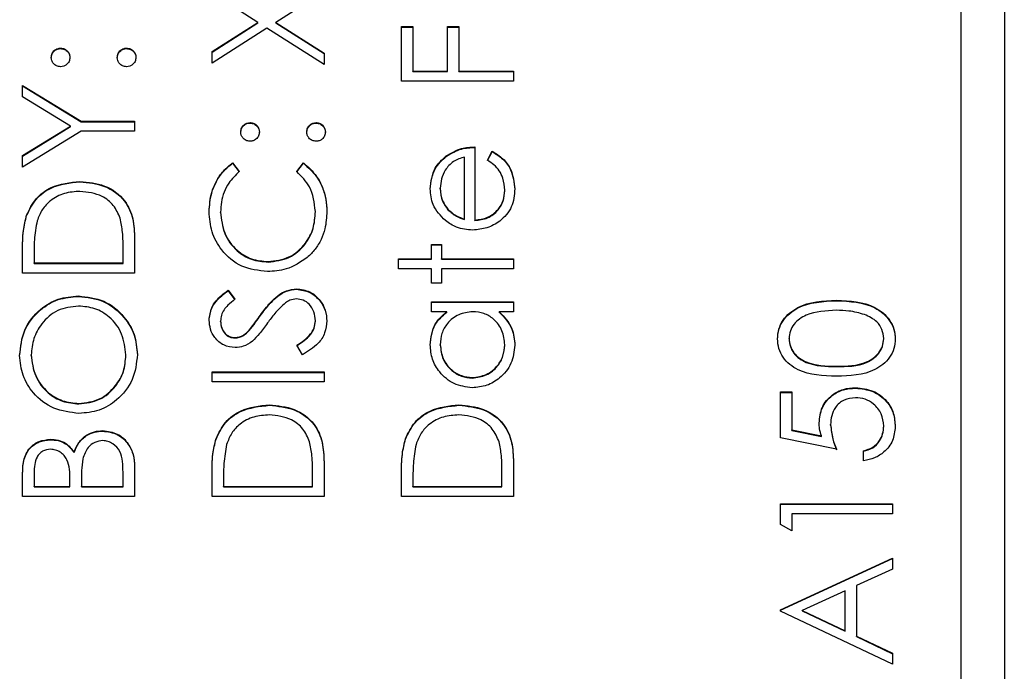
# Model space of a CAD drawing. Header units: millimetres. Extents: x 376 to 1489, y -51 to 902.
# Tile 23 of 30: x 1092 to 1104, y 433 to 441. Entities that reach past the tile are written whole.
import ezdxf

# ---------------------------------------------------------------- set-up
doc = ezdxf.new("R2010")
doc.units = ezdxf.units.MM

msp = doc.modelspace()

# ---------------------------------------------------------------- linework, layer by layer
at = {"color": 7, "linetype": 'Continuous', "lineweight": 25}
for p, q in [((1103.769, 454.527), (1103.769, 416.973)), ((1103.269, 416.162), (1103.269, 452.114)), ((1095.1, 440.813), (1094.569, 441.153)), ((1095.869, 441.169), (1095.311, 440.813)), ((1094.569, 440.473), (1095.1, 440.813)), ((1094.569, 440.468), (1095.1, 440.808)), ((1095.1, 440.808), (1095.1, 440.813)), ((1095.311, 440.813), (1095.869, 440.456)), ((1095.311, 440.808), (1095.311, 440.813)), ((1095.311, 440.808), (1095.869, 440.451)), ((1096.769, 440.763), (1096.902, 440.763)), ((1096.769, 440.13), (1096.769, 440.763)), ((1096.769, 440.758), (1096.902, 440.758)), ((1096.902, 440.763), (1096.902, 440.247)), ((1097.302, 440.763), (1097.435, 440.763)), ((1097.302, 440.247), (1097.302, 440.763)), ((1097.302, 440.758), (1097.435, 440.758)), ((1097.435, 440.763), (1097.435, 440.247)), ((1095.206, 440.746), (1094.569, 440.338)), ((1095.869, 440.322), (1095.206, 440.746)), ((1092.81, 440.508), (1092.81, 440.513)), ((1093.577, 440.508), (1093.577, 440.513)), ((1094.569, 440.338), (1094.569, 440.473)), ((1095.869, 440.456), (1095.869, 440.322)), ((1096.902, 440.247), (1097.302, 440.247)), ((1096.902, 440.242), (1096.902, 440.247)), ((1096.902, 440.242), (1097.302, 440.242)), ((1097.302, 440.242), (1097.302, 440.247)), ((1097.435, 440.247), (1098.069, 440.247)), ((1097.435, 440.242), (1097.435, 440.247)), ((1097.435, 440.242), (1098.069, 440.242)), ((1098.069, 440.247), (1098.069, 440.13)), ((1092.369, 440.08), (1093.051, 439.664)), ((1092.369, 439.947), (1092.369, 440.08)), ((1092.369, 440.075), (1093.051, 439.659)), ((1098.069, 440.13), (1096.769, 440.13)), ((1092.927, 439.606), (1092.369, 439.947)), ((1093.051, 439.664), (1093.669, 439.664)), ((1093.051, 439.659), (1093.051, 439.664)), ((1093.051, 439.659), (1093.669, 439.659)), ((1093.669, 439.664), (1093.669, 439.548)), ((1095.01, 439.643), (1095.01, 439.648)), ((1095.777, 439.643), (1095.777, 439.648)), ((1092.369, 439.265), (1092.927, 439.606)), ((1092.369, 439.26), (1092.927, 439.601)), ((1093.051, 439.548), (1092.369, 439.132)), ((1092.927, 439.601), (1092.927, 439.606)), ((1093.669, 439.548), (1093.051, 439.548)), ((1097.619, 439.365), (1097.619, 438.516)), ((1097.769, 439.211), (1097.823, 439.315)), ((1097.769, 439.206), (1097.823, 439.31)), ((1097.823, 439.31), (1097.823, 439.315)), ((1092.369, 439.132), (1092.369, 439.265)), ((1094.807, 439.182), (1094.885, 439.08)), ((1094.807, 439.176), (1094.807, 439.182)), ((1094.807, 439.176), (1094.885, 439.075)), ((1095.552, 439.08), (1095.629, 439.182)), ((1095.552, 439.075), (1095.629, 439.176)), ((1095.629, 439.176), (1095.629, 439.182)), ((1097.289, 439.256), (1097.289, 439.262)), ((1097.502, 438.528), (1097.502, 439.248)), ((1093.035, 438.96), (1093.035, 438.965)), ((1097.219, 438.88), (1097.219, 438.885)), ((1097.969, 438.857), (1097.969, 438.862)), ((1094.669, 438.603), (1094.669, 438.608)), ((1095.769, 438.611), (1095.769, 438.616)), ((1097.308, 438.636), (1097.308, 438.641)), ((1092.416, 438.569), (1092.416, 438.574)), ((1097.502, 438.523), (1097.502, 438.528)), ((1097.619, 438.511), (1097.619, 438.516)), ((1093.669, 438.302), (1093.669, 437.9)), ((1092.369, 437.9), (1092.369, 438.162)), ((1093.535, 438.017), (1093.535, 438.166)), ((1097.119, 438.233), (1097.235, 438.233)), ((1097.119, 438.066), (1097.119, 438.233)), ((1097.119, 438.228), (1097.235, 438.228)), ((1097.235, 438.233), (1097.235, 438.066)), ((1092.502, 438.108), (1092.502, 438.017)), ((1092.502, 438.011), (1092.502, 438.017)), ((1092.502, 438.017), (1093.535, 438.017)), ((1092.502, 438.011), (1093.535, 438.011)), ((1093.535, 438.011), (1093.535, 438.017)), ((1095.22, 438.028), (1095.22, 438.033)), ((1096.735, 438.066), (1097.119, 438.066)), ((1096.735, 437.95), (1096.735, 438.066)), ((1096.735, 438.061), (1097.119, 438.061)), ((1097.119, 438.061), (1097.119, 438.066)), ((1097.235, 438.066), (1098.069, 438.066)), ((1097.235, 438.061), (1097.235, 438.066)), ((1097.235, 438.061), (1098.069, 438.061)), ((1098.069, 438.066), (1098.069, 437.95)), ((1093.669, 437.9), (1092.369, 437.9)), ((1097.119, 437.95), (1096.735, 437.95)), ((1097.119, 437.784), (1097.119, 437.95)), ((1097.235, 437.95), (1097.235, 437.784)), ((1098.069, 437.95), (1097.235, 437.95)), ((1097.235, 437.784), (1097.119, 437.784)), ((1094.755, 437.7), (1094.835, 437.595)), ((1094.755, 437.695), (1094.755, 437.7)), ((1094.755, 437.695), (1094.835, 437.59)), ((1095.55, 437.712), (1095.55, 437.717)), ((1093.018, 437.629), (1093.018, 437.634)), ((1097.119, 437.567), (1098.069, 437.567)), ((1097.119, 437.451), (1097.119, 437.567)), ((1097.119, 437.562), (1098.069, 437.562)), ((1098.069, 437.567), (1098.069, 437.451)), ((1101.819, 437.579), (1101.819, 437.584)), ((1097.294, 437.451), (1097.119, 437.451)), ((1097.294, 437.445), (1097.294, 437.451)), ((1098.069, 437.451), (1097.904, 437.451)), ((1097.904, 437.445), (1097.904, 437.451)), ((1094.669, 437.336), (1094.669, 437.341)), ((1095.131, 437.406), (1095.131, 437.411)), ((1095.769, 437.341), (1095.769, 437.346)), ((1095.001, 437.231), (1095.001, 437.237)), ((1094.833, 437.146), (1094.833, 437.151)), ((1101.269, 437.134), (1101.269, 437.14)), ((1102.369, 437.134), (1102.369, 437.14)), ((1095.618, 436.951), (1095.552, 437.061)), ((1097.219, 437.063), (1097.219, 437.068)), ((1097.969, 437.062), (1097.969, 437.067)), ((1092.469, 436.944), (1092.469, 436.949)), ((1093.569, 436.944), (1093.569, 436.949)), ((1101.819, 436.813), (1101.819, 436.818)), ((1094.569, 436.752), (1095.869, 436.752)), ((1094.569, 436.635), (1094.569, 436.752)), ((1094.569, 436.746), (1095.869, 436.746)), ((1095.869, 436.752), (1095.869, 436.635)), ((1097.592, 436.68), (1097.592, 436.685)), ((1095.869, 436.635), (1094.569, 436.635)), ((1102.044, 436.563), (1102.044, 436.568)), ((1101.169, 436.519), (1101.302, 436.519)), ((1101.169, 435.986), (1101.169, 436.519)), ((1101.169, 436.513), (1101.302, 436.513)), ((1101.302, 436.519), (1101.302, 436.077)), ((1093.024, 436.38), (1093.024, 436.385)), ((1095.235, 436.364), (1095.235, 436.369)), ((1097.435, 436.364), (1097.435, 436.369)), ((1093.3, 436.064), (1093.3, 436.069)), ((1101.302, 436.077), (1101.644, 436.007)), ((1101.302, 436.072), (1101.302, 436.077)), ((1101.302, 436.072), (1101.644, 436.002)), ((1101.752, 436.134), (1101.752, 436.139)), ((1102.369, 436.117), (1102.369, 436.122)), ((1092.691, 435.964), (1092.691, 435.969)), ((1094.616, 435.972), (1094.616, 435.978)), ((1096.816, 435.972), (1096.816, 435.978)), ((1101.819, 435.853), (1101.169, 435.986)), ((1101.644, 436.002), (1101.644, 436.007)), ((1092.967, 435.814), (1092.967, 435.819)), ((1102.135, 435.72), (1102.135, 435.836)), ((1093.669, 435.655), (1093.669, 435.304)), ((1095.869, 435.706), (1095.869, 435.304)), ((1098.069, 435.706), (1098.069, 435.304)), ((1092.369, 435.304), (1092.369, 435.557)), ((1092.502, 435.578), (1092.502, 435.42)), ((1092.919, 435.42), (1092.919, 435.498)), ((1093.052, 435.497), (1093.052, 435.42)), ((1093.535, 435.42), (1093.535, 435.586)), ((1094.569, 435.304), (1094.569, 435.566)), ((1094.702, 435.511), (1094.702, 435.42)), ((1095.735, 435.42), (1095.735, 435.569)), ((1096.769, 435.304), (1096.769, 435.566)), ((1096.902, 435.511), (1096.902, 435.42)), ((1097.935, 435.42), (1097.935, 435.569)), ((1092.502, 435.415), (1092.502, 435.42)), ((1092.502, 435.42), (1092.919, 435.42)), ((1092.502, 435.415), (1092.919, 435.415)), ((1092.919, 435.415), (1092.919, 435.42)), ((1093.052, 435.42), (1093.535, 435.42)), ((1093.052, 435.415), (1093.052, 435.42)), ((1093.052, 435.415), (1093.535, 435.415)), ((1093.535, 435.415), (1093.535, 435.42)), ((1094.702, 435.42), (1095.735, 435.42)), ((1094.702, 435.415), (1094.702, 435.42)), ((1094.702, 435.415), (1095.735, 435.415)), ((1095.735, 435.415), (1095.735, 435.42)), ((1096.902, 435.415), (1096.902, 435.42)), ((1096.902, 435.42), (1097.935, 435.42)), ((1096.902, 435.415), (1097.935, 435.415)), ((1097.935, 435.415), (1097.935, 435.42)), ((1093.669, 435.304), (1092.369, 435.304)), ((1095.869, 435.304), (1094.569, 435.304)), ((1098.069, 435.304), (1096.769, 435.304)), ((1101.169, 435.22), (1102.469, 435.22)), ((1101.169, 434.98), (1101.169, 435.22)), ((1101.169, 435.215), (1102.469, 435.215)), ((1102.469, 435.22), (1102.469, 435.104)), ((1101.302, 435.104), (1101.302, 434.904)), ((1102.469, 435.104), (1101.302, 435.104)), ((1101.302, 434.904), (1101.169, 434.98)), ((1101.169, 433.989), (1102.469, 434.588)), ((1101.169, 433.983), (1102.469, 434.583)), ((1102.469, 434.588), (1102.469, 434.461)), ((1102.469, 434.461), (1102.052, 434.269)), ((1102.052, 434.269), (1102.052, 433.681)), ((1101.919, 434.208), (1101.422, 433.979)), ((1101.919, 433.744), (1101.919, 434.208)), ((1101.169, 433.972), (1101.169, 433.989)), ((1102.469, 433.356), (1101.169, 433.972)), ((1101.422, 433.979), (1101.919, 433.744)), ((1101.422, 433.974), (1101.422, 433.979)), ((1101.422, 433.974), (1101.919, 433.739)), ((1101.919, 433.739), (1101.919, 433.744)), ((1102.052, 433.681), (1102.469, 433.483)), ((1102.052, 433.676), (1102.052, 433.681)), ((1102.052, 433.676), (1102.469, 433.478)), ((1102.469, 433.483), (1102.469, 433.356))]:
    msp.add_line(p, q, dxfattribs=at)
for points, knots in [([(1092.702, 440.405), (1092.704, 440.421), (1092.707, 440.453), (1092.737, 440.488), (1092.773, 440.51), (1092.798, 440.512), (1092.81, 440.513)], [0, 0, 0, 0, 0.279602, 0.559212, 0.779475, 1, 1, 1, 1]), ([(1092.702, 440.4), (1092.704, 440.416), (1092.707, 440.448), (1092.737, 440.483), (1092.773, 440.505), (1092.798, 440.507), (1092.81, 440.508)], [0, 0, 0, 0, 0.279602, 0.559212, 0.779475, 1, 1, 1, 1]), ([(1092.81, 440.513), (1092.826, 440.511), (1092.858, 440.508), (1092.894, 440.478), (1092.915, 440.443), (1092.918, 440.418), (1092.919, 440.405)], [0, 0, 0, 0, 0.2795175, 0.5593264, 0.7795441, 1, 1, 1, 1]), ([(1092.81, 440.508), (1092.826, 440.506), (1092.858, 440.503), (1092.894, 440.473), (1092.915, 440.438), (1092.918, 440.412), (1092.919, 440.4)], [0, 0, 0, 0, 0.279517, 0.559326, 0.779544, 1, 1, 1, 1]), ([(1093.469, 440.405), (1093.47, 440.421), (1093.474, 440.453), (1093.504, 440.488), (1093.539, 440.51), (1093.564, 440.512), (1093.577, 440.513)], [0, 0, 0, 0, 0.2796016, 0.559212, 0.7794752, 1, 1, 1, 1]), ([(1093.469, 440.4), (1093.47, 440.416), (1093.474, 440.448), (1093.504, 440.483), (1093.539, 440.505), (1093.564, 440.507), (1093.577, 440.508)], [0, 0, 0, 0, 0.279602, 0.559212, 0.779475, 1, 1, 1, 1]), ([(1093.577, 440.513), (1093.593, 440.511), (1093.625, 440.508), (1093.66, 440.478), (1093.682, 440.443), (1093.684, 440.418), (1093.685, 440.405)], [0, 0, 0, 0, 0.2794691, 0.5593578, 0.7796739, 1, 1, 1, 1]), ([(1093.577, 440.508), (1093.593, 440.506), (1093.625, 440.502), (1093.66, 440.473), (1093.682, 440.437), (1093.684, 440.412), (1093.685, 440.4)], [0, 0, 0, 0, 0.279469, 0.559358, 0.779674, 1, 1, 1, 1]), ([(1092.81, 440.297), (1092.794, 440.299), (1092.762, 440.303), (1092.727, 440.332), (1092.705, 440.368), (1092.703, 440.393), (1092.702, 440.405)], [0, 0, 0, 0, 0.279585, 0.559454, 0.779697, 1, 1, 1, 1]), ([(1092.919, 440.405), (1092.917, 440.389), (1092.913, 440.357), (1092.883, 440.322), (1092.848, 440.3), (1092.823, 440.298), (1092.81, 440.297)], [0, 0, 0, 0, 0.279647, 0.559299, 0.779615, 1, 1, 1, 1]), ([(1093.577, 440.297), (1093.561, 440.299), (1093.529, 440.303), (1093.494, 440.332), (1093.472, 440.367), (1093.47, 440.392), (1093.469, 440.405)], [0, 0, 0, 0, 0.279576, 0.559284, 0.779552, 1, 1, 1, 1]), ([(1093.685, 440.405), (1093.683, 440.389), (1093.679, 440.357), (1093.65, 440.322), (1093.615, 440.3), (1093.59, 440.298), (1093.577, 440.297)], [0, 0, 0, 0, 0.279581, 0.559143, 0.779575, 1, 1, 1, 1]), ([(1094.902, 439.54), (1094.904, 439.556), (1094.907, 439.588), (1094.937, 439.623), (1094.973, 439.645), (1094.998, 439.647), (1095.01, 439.648)], [0, 0, 0, 0, 0.279602, 0.559212, 0.779475, 1, 1, 1, 1]), ([(1094.902, 439.534), (1094.904, 439.55), (1094.907, 439.582), (1094.937, 439.617), (1094.973, 439.64), (1094.998, 439.642), (1095.01, 439.643)], [0, 0, 0, 0, 0.279602, 0.559212, 0.779475, 1, 1, 1, 1]), ([(1095.01, 439.648), (1095.026, 439.646), (1095.058, 439.642), (1095.094, 439.613), (1095.115, 439.577), (1095.118, 439.552), (1095.119, 439.54)], [0, 0, 0, 0, 0.279517, 0.559326, 0.779544, 1, 1, 1, 1]), ([(1095.01, 439.643), (1095.026, 439.641), (1095.058, 439.637), (1095.094, 439.607), (1095.115, 439.572), (1095.118, 439.547), (1095.119, 439.534)], [0, 0, 0, 0, 0.279517, 0.559326, 0.779544, 1, 1, 1, 1]), ([(1095.669, 439.54), (1095.67, 439.556), (1095.674, 439.588), (1095.704, 439.623), (1095.739, 439.645), (1095.764, 439.647), (1095.777, 439.648)], [0, 0, 0, 0, 0.279602, 0.559212, 0.779475, 1, 1, 1, 1]), ([(1095.669, 439.534), (1095.67, 439.55), (1095.674, 439.582), (1095.704, 439.617), (1095.739, 439.64), (1095.764, 439.642), (1095.777, 439.643)], [0, 0, 0, 0, 0.279602, 0.559212, 0.779475, 1, 1, 1, 1]), ([(1095.777, 439.648), (1095.793, 439.646), (1095.825, 439.642), (1095.86, 439.612), (1095.882, 439.577), (1095.884, 439.552), (1095.885, 439.54)], [0, 0, 0, 0, 0.2794691, 0.5593578, 0.7796739, 1, 1, 1, 1]), ([(1095.777, 439.643), (1095.793, 439.641), (1095.825, 439.637), (1095.86, 439.607), (1095.882, 439.572), (1095.884, 439.547), (1095.885, 439.534)], [0, 0, 0, 0, 0.279469, 0.559358, 0.779674, 1, 1, 1, 1]), ([(1095.01, 439.431), (1094.994, 439.433), (1094.962, 439.437), (1094.927, 439.467), (1094.905, 439.502), (1094.903, 439.527), (1094.902, 439.54)], [0, 0, 0, 0, 0.279585, 0.559454, 0.779697, 1, 1, 1, 1]), ([(1095.119, 439.54), (1095.117, 439.524), (1095.113, 439.492), (1095.083, 439.456), (1095.048, 439.435), (1095.023, 439.432), (1095.01, 439.431)], [0, 0, 0, 0, 0.279647, 0.559299, 0.779615, 1, 1, 1, 1]), ([(1095.777, 439.431), (1095.761, 439.433), (1095.729, 439.437), (1095.694, 439.466), (1095.672, 439.502), (1095.67, 439.527), (1095.669, 439.54)], [0, 0, 0, 0, 0.279576, 0.559284, 0.779552, 1, 1, 1, 1]), ([(1095.885, 439.54), (1095.883, 439.524), (1095.879, 439.492), (1095.85, 439.457), (1095.815, 439.435), (1095.79, 439.432), (1095.777, 439.431)], [0, 0, 0, 0, 0.279581, 0.559143, 0.779575, 1, 1, 1, 1]), ([(1097.289, 439.262), (1097.346, 439.295), (1097.448, 439.356), (1097.567, 439.362), (1097.619, 439.365)], [0, 0, 0, 0, 0.558897, 1, 1, 1, 1]), ([(1097.289, 439.256), (1097.346, 439.29), (1097.448, 439.351), (1097.567, 439.357), (1097.619, 439.36)], [0, 0, 0, 0, 0.558897, 1, 1, 1, 1]), ([(1097.823, 439.315), (1097.866, 439.288), (1097.952, 439.235), (1098.062, 439.086), (1098.077, 438.956), (1098.085, 438.877)], [0, 0, 0, 0, 0.280919, 0.561407, 1, 1, 1, 1]), ([(1097.823, 439.31), (1097.866, 439.283), (1097.952, 439.23), (1098.062, 439.081), (1098.077, 438.951), (1098.085, 438.871)], [0, 0, 0, 0, 0.280919, 0.561407, 1, 1, 1, 1]), ([(1094.535, 438.615), (1094.54, 438.689), (1094.549, 438.812), (1094.616, 438.969), (1094.696, 439.09), (1094.77, 439.151), (1094.807, 439.182)], [0, 0, 0, 0, 0.33969, 0.55984, 0.77993, 1, 1, 1, 1]), ([(1094.535, 438.61), (1094.54, 438.684), (1094.549, 438.807), (1094.616, 438.964), (1094.696, 439.085), (1094.77, 439.146), (1094.807, 439.176)], [0, 0, 0, 0, 0.33969, 0.55984, 0.77993, 1, 1, 1, 1]), ([(1095.629, 439.182), (1095.685, 439.132), (1095.776, 439.051), (1095.854, 438.898), (1095.896, 438.76), (1095.9, 438.665), (1095.902, 438.617)], [0, 0, 0, 0, 0.3393414, 0.5595148, 0.7797196, 1, 1, 1, 1]), ([(1095.629, 439.176), (1095.685, 439.127), (1095.776, 439.045), (1095.854, 438.893), (1095.896, 438.755), (1095.9, 438.659), (1095.902, 438.612)], [0, 0, 0, 0, 0.339341, 0.559515, 0.77972, 1, 1, 1, 1]), ([(1097.102, 438.879), (1097.112, 438.964), (1097.129, 439.115), (1097.24, 439.217), (1097.289, 439.262)], [0, 0, 0, 0, 0.558919, 1, 1, 1, 1]), ([(1097.102, 438.874), (1097.112, 438.959), (1097.129, 439.109), (1097.24, 439.211), (1097.289, 439.256)], [0, 0, 0, 0, 0.558919, 1, 1, 1, 1]), ([(1097.502, 439.248), (1097.457, 439.234), (1097.367, 439.206), (1097.277, 439.106), (1097.227, 438.995), (1097.222, 438.922), (1097.219, 438.885)], [0, 0, 0, 0, 0.280138, 0.559194, 0.779598, 1, 1, 1, 1]), ([(1097.969, 438.862), (1097.964, 438.91), (1097.956, 438.989), (1097.908, 439.089), (1097.845, 439.159), (1097.794, 439.194), (1097.769, 439.211)], [0, 0, 0, 0, 0.339465, 0.559626, 0.779498, 1, 1, 1, 1]), ([(1094.885, 439.08), (1094.841, 439.037), (1094.768, 438.967), (1094.706, 438.841), (1094.674, 438.726), (1094.67, 438.647), (1094.669, 438.608)], [0, 0, 0, 0, 0.339327, 0.559466, 0.779727, 1, 1, 1, 1]), ([(1095.769, 438.616), (1095.756, 438.716), (1095.734, 438.896), (1095.608, 439.023), (1095.552, 439.08)], [0, 0, 0, 0, 0.558772, 1, 1, 1, 1]), ([(1092.416, 438.574), (1092.448, 438.64), (1092.512, 438.772), (1092.731, 438.933), (1092.92, 438.953), (1093.035, 438.965)], [0, 0, 0, 0, 0.280264, 0.560715, 1, 1, 1, 1]), ([(1092.416, 438.569), (1092.448, 438.635), (1092.512, 438.767), (1092.731, 438.928), (1092.92, 438.948), (1093.035, 438.96)], [0, 0, 0, 0, 0.280264, 0.560715, 1, 1, 1, 1]), ([(1093.035, 438.965), (1093.133, 438.956), (1093.328, 438.937), (1093.56, 438.769), (1093.662, 438.532), (1093.666, 438.379), (1093.669, 438.302)], [0, 0, 0, 0, 0.280124, 0.559248, 0.778837, 1, 1, 1, 1]), ([(1093.035, 438.96), (1093.133, 438.951), (1093.328, 438.932), (1093.56, 438.764), (1093.662, 438.527), (1093.666, 438.374), (1093.669, 438.297)], [0, 0, 0, 0, 0.280124, 0.559248, 0.778837, 1, 1, 1, 1]), ([(1093.035, 438.849), (1092.974, 438.845), (1092.852, 438.836), (1092.699, 438.756), (1092.59, 438.641), (1092.556, 438.552), (1092.538, 438.507)], [0, 0, 0, 0, 0.2801784, 0.5597646, 0.7797967, 1, 1, 1, 1]), ([(1093.502, 438.537), (1093.48, 438.589), (1093.434, 438.692), (1093.27, 438.823), (1093.124, 438.839), (1093.035, 438.849)], [0, 0, 0, 0, 0.280536, 0.561015, 1, 1, 1, 1]), ([(1097.279, 438.509), (1097.222, 438.567), (1097.119, 438.671), (1097.107, 438.816), (1097.102, 438.879)], [0, 0, 0, 0, 0.558577, 1, 1, 1, 1]), ([(1097.219, 438.885), (1097.223, 438.835), (1097.231, 438.745), (1097.284, 438.673), (1097.308, 438.641)], [0, 0, 0, 0, 0.559458, 1, 1, 1, 1]), ([(1097.219, 438.88), (1097.223, 438.83), (1097.231, 438.74), (1097.284, 438.668), (1097.308, 438.636)], [0, 0, 0, 0, 0.559458, 1, 1, 1, 1]), ([(1098.085, 438.877), (1098.079, 438.804), (1098.066, 438.66), (1097.927, 438.505), (1097.765, 438.415), (1097.652, 438.405), (1097.596, 438.399)], [0, 0, 0, 0, 0.279885, 0.558859, 0.779462, 1, 1, 1, 1]), ([(1097.619, 438.516), (1097.67, 438.522), (1097.773, 438.534), (1097.889, 438.626), (1097.959, 438.741), (1097.965, 438.822), (1097.969, 438.862)], [0, 0, 0, 0, 0.279963, 0.559359, 0.779526, 1, 1, 1, 1]), ([(1097.619, 438.511), (1097.67, 438.517), (1097.773, 438.529), (1097.889, 438.62), (1097.959, 438.736), (1097.965, 438.816), (1097.969, 438.857)], [0, 0, 0, 0, 0.279963, 0.559359, 0.779526, 1, 1, 1, 1]), ([(1095.211, 437.917), (1095.109, 437.929), (1094.905, 437.952), (1094.682, 438.144), (1094.553, 438.376), (1094.541, 438.535), (1094.535, 438.615)], [0, 0, 0, 0, 0.279512, 0.55908, 0.779374, 1, 1, 1, 1]), ([(1094.669, 438.608), (1094.678, 438.525), (1094.697, 438.359), (1094.838, 438.166), (1095.024, 438.051), (1095.155, 438.039), (1095.22, 438.033)], [0, 0, 0, 0, 0.279856, 0.559519, 0.779686, 1, 1, 1, 1]), ([(1094.669, 438.603), (1094.678, 438.52), (1094.697, 438.354), (1094.838, 438.161), (1095.024, 438.046), (1095.155, 438.034), (1095.22, 438.028)], [0, 0, 0, 0, 0.279856, 0.559519, 0.779686, 1, 1, 1, 1]), ([(1095.22, 438.033), (1095.304, 438.043), (1095.472, 438.063), (1095.653, 438.226), (1095.755, 438.418), (1095.764, 438.55), (1095.769, 438.616)], [0, 0, 0, 0, 0.279434, 0.558921, 0.779283, 1, 1, 1, 1]), ([(1095.22, 438.028), (1095.304, 438.038), (1095.472, 438.058), (1095.653, 438.22), (1095.755, 438.413), (1095.764, 438.545), (1095.769, 438.611)], [0, 0, 0, 0, 0.279434, 0.558921, 0.779283, 1, 1, 1, 1]), ([(1095.902, 438.617), (1095.898, 438.548), (1095.892, 438.436), (1095.838, 438.288), (1095.77, 438.173), (1095.707, 438.112), (1095.675, 438.081)], [0, 0, 0, 0, 0.339838, 0.559927, 0.779959, 1, 1, 1, 1]), ([(1097.308, 438.641), (1097.34, 438.613), (1097.397, 438.562), (1097.47, 438.538), (1097.502, 438.528)], [0, 0, 0, 0, 0.558795, 1, 1, 1, 1]), ([(1097.308, 438.636), (1097.34, 438.607), (1097.397, 438.557), (1097.47, 438.533), (1097.502, 438.523)], [0, 0, 0, 0, 0.558795, 1, 1, 1, 1]), ([(1092.369, 438.162), (1092.369, 438.24), (1092.369, 438.379), (1092.401, 438.515), (1092.416, 438.574)], [0, 0, 0, 0, 0.5604447, 1, 1, 1, 1]), ([(1092.369, 438.157), (1092.369, 438.235), (1092.369, 438.374), (1092.401, 438.51), (1092.416, 438.569)], [0, 0, 0, 0, 0.560445, 1, 1, 1, 1]), ([(1092.538, 438.507), (1092.525, 438.433), (1092.502, 438.301), (1092.502, 438.167), (1092.502, 438.108)], [0, 0, 0, 0, 0.559542, 1, 1, 1, 1]), ([(1093.535, 438.166), (1093.536, 438.236), (1093.536, 438.36), (1093.513, 438.483), (1093.502, 438.537)], [0, 0, 0, 0, 0.560426, 1, 1, 1, 1]), ([(1097.596, 438.399), (1097.532, 438.405), (1097.416, 438.415), (1097.321, 438.48), (1097.279, 438.509)], [0, 0, 0, 0, 0.559427, 1, 1, 1, 1]), ([(1095.675, 438.081), (1095.596, 438.028), (1095.455, 437.932), (1095.286, 437.921), (1095.211, 437.917)], [0, 0, 0, 0, 0.559029, 1, 1, 1, 1]), ([(1094.535, 437.354), (1094.541, 437.403), (1094.551, 437.483), (1094.613, 437.578), (1094.68, 437.644), (1094.73, 437.681), (1094.755, 437.7)], [0, 0, 0, 0, 0.338729, 0.558835, 0.779344, 1, 1, 1, 1]), ([(1094.535, 437.349), (1094.541, 437.398), (1094.551, 437.478), (1094.613, 437.572), (1094.68, 437.638), (1094.73, 437.676), (1094.755, 437.695)], [0, 0, 0, 0, 0.338729, 0.558835, 0.779344, 1, 1, 1, 1]), ([(1095.131, 437.411), (1095.167, 437.46), (1095.228, 437.541), (1095.328, 437.639), (1095.432, 437.702), (1095.511, 437.712), (1095.55, 437.717)], [0, 0, 0, 0, 0.340499, 0.5607042, 0.7805779, 1, 1, 1, 1]), ([(1095.131, 437.406), (1095.167, 437.455), (1095.228, 437.536), (1095.328, 437.634), (1095.432, 437.697), (1095.511, 437.707), (1095.55, 437.712)], [0, 0, 0, 0, 0.340499, 0.560704, 0.780578, 1, 1, 1, 1]), ([(1095.55, 437.717), (1095.603, 437.71), (1095.71, 437.695), (1095.823, 437.591), (1095.892, 437.471), (1095.899, 437.388), (1095.902, 437.346)], [0, 0, 0, 0, 0.279183, 0.559085, 0.779446, 1, 1, 1, 1]), ([(1095.55, 437.712), (1095.603, 437.705), (1095.71, 437.69), (1095.823, 437.586), (1095.892, 437.466), (1095.899, 437.383), (1095.902, 437.341)], [0, 0, 0, 0, 0.279183, 0.559085, 0.779446, 1, 1, 1, 1]), ([(1092.335, 436.943), (1092.346, 437.045), (1092.367, 437.248), (1092.552, 437.476), (1092.778, 437.614), (1092.938, 437.627), (1093.018, 437.634)], [0, 0, 0, 0, 0.279767, 0.559358, 0.779571, 1, 1, 1, 1]), ([(1092.335, 436.938), (1092.346, 437.04), (1092.367, 437.243), (1092.552, 437.47), (1092.778, 437.609), (1092.938, 437.622), (1093.018, 437.629)], [0, 0, 0, 0, 0.279767, 0.559358, 0.779571, 1, 1, 1, 1]), ([(1093.018, 437.634), (1093.119, 437.622), (1093.321, 437.599), (1093.544, 437.415), (1093.682, 437.191), (1093.695, 437.033), (1093.702, 436.953)], [0, 0, 0, 0, 0.27963, 0.559343, 0.779597, 1, 1, 1, 1]), ([(1093.018, 437.629), (1093.119, 437.617), (1093.321, 437.594), (1093.544, 437.409), (1093.682, 437.186), (1093.695, 437.027), (1093.702, 436.948)], [0, 0, 0, 0, 0.27963, 0.559343, 0.779597, 1, 1, 1, 1]), ([(1094.835, 437.595), (1094.807, 437.573), (1094.761, 437.536), (1094.706, 437.475), (1094.674, 437.411), (1094.67, 437.365), (1094.669, 437.341)], [0, 0, 0, 0, 0.340409, 0.560482, 0.78018, 1, 1, 1, 1]), ([(1095.421, 437.554), (1095.378, 437.514), (1095.301, 437.442), (1095.24, 437.357), (1095.213, 437.32)], [0, 0, 0, 0, 0.559496, 1, 1, 1, 1]), ([(1095.548, 437.6), (1095.522, 437.597), (1095.476, 437.592), (1095.438, 437.565), (1095.421, 437.554)], [0, 0, 0, 0, 0.55899, 1, 1, 1, 1]), ([(1095.769, 437.346), (1095.765, 437.381), (1095.758, 437.451), (1095.706, 437.536), (1095.631, 437.59), (1095.576, 437.597), (1095.548, 437.6)], [0, 0, 0, 0, 0.280276, 0.560148, 0.780153, 1, 1, 1, 1]), ([(1101.135, 437.136), (1101.138, 437.174), (1101.145, 437.25), (1101.212, 437.39), (1101.429, 437.565), (1101.663, 437.576), (1101.819, 437.584)], [0, 0, 0, 0, 0.1256, 0.251197, 0.500581, 1, 1, 1, 1]), ([(1101.135, 437.131), (1101.138, 437.169), (1101.145, 437.245), (1101.212, 437.384), (1101.429, 437.56), (1101.663, 437.571), (1101.819, 437.579)], [0, 0, 0, 0, 0.1256001, 0.2511969, 0.5005813, 1, 1, 1, 1]), ([(1101.819, 437.584), (1101.975, 437.577), (1102.209, 437.566), (1102.425, 437.389), (1102.493, 437.25), (1102.499, 437.174), (1102.502, 437.136)], [0, 0, 0, 0, 0.499407, 0.748743, 0.874372, 1, 1, 1, 1]), ([(1101.819, 437.579), (1101.975, 437.571), (1102.209, 437.561), (1102.425, 437.384), (1102.493, 437.245), (1102.499, 437.169), (1102.502, 437.131)], [0, 0, 0, 0, 0.499407, 0.748743, 0.874372, 1, 1, 1, 1]), ([(1093.018, 437.517), (1092.935, 437.507), (1092.77, 437.487), (1092.591, 437.329), (1092.488, 437.142), (1092.475, 437.013), (1092.469, 436.949)], [0, 0, 0, 0, 0.279468, 0.55887, 0.779516, 1, 1, 1, 1]), ([(1093.569, 436.949), (1093.559, 437.031), (1093.54, 437.196), (1093.398, 437.387), (1093.213, 437.499), (1093.083, 437.511), (1093.018, 437.517)], [0, 0, 0, 0, 0.27983, 0.559389, 0.779654, 1, 1, 1, 1]), ([(1097.102, 437.067), (1097.112, 437.152), (1097.129, 437.306), (1097.244, 437.406), (1097.294, 437.451)], [0, 0, 0, 0, 0.5590621, 1, 1, 1, 1]), ([(1097.102, 437.062), (1097.112, 437.147), (1097.129, 437.3), (1097.244, 437.401), (1097.294, 437.445)], [0, 0, 0, 0, 0.5590621, 1, 1, 1, 1]), ([(1097.596, 437.451), (1097.539, 437.444), (1097.427, 437.432), (1097.303, 437.327), (1097.229, 437.201), (1097.222, 437.112), (1097.219, 437.068)], [0, 0, 0, 0, 0.27966, 0.55921, 0.779487, 1, 1, 1, 1]), ([(1097.969, 437.067), (1097.962, 437.123), (1097.949, 437.234), (1097.853, 437.364), (1097.727, 437.439), (1097.64, 437.447), (1097.596, 437.451)], [0, 0, 0, 0, 0.279822, 0.559387, 0.779603, 1, 1, 1, 1]), ([(1097.904, 437.451), (1097.963, 437.389), (1098.067, 437.279), (1098.08, 437.129), (1098.085, 437.063)], [0, 0, 0, 0, 0.558763, 1, 1, 1, 1]), ([(1097.904, 437.445), (1097.963, 437.384), (1098.067, 437.274), (1098.08, 437.124), (1098.085, 437.058)], [0, 0, 0, 0, 0.558763, 1, 1, 1, 1]), ([(1101.819, 437.467), (1101.698, 437.462), (1101.517, 437.455), (1101.338, 437.334), (1101.278, 437.229), (1101.272, 437.169), (1101.269, 437.14)], [0, 0, 0, 0, 0.500072, 0.749021, 0.874598, 1, 1, 1, 1]), ([(1102.145, 437.418), (1102.086, 437.435), (1101.978, 437.464), (1101.868, 437.466), (1101.819, 437.467)], [0, 0, 0, 0, 0.5595988, 1, 1, 1, 1]), ([(1094.839, 437.035), (1094.793, 437.04), (1094.7, 437.051), (1094.6, 437.14), (1094.545, 437.246), (1094.538, 437.318), (1094.535, 437.354)], [0, 0, 0, 0, 0.279553, 0.558798, 0.779378, 1, 1, 1, 1]), ([(1094.669, 437.341), (1094.671, 437.315), (1094.675, 437.262), (1094.715, 437.199), (1094.771, 437.157), (1094.812, 437.153), (1094.833, 437.151)], [0, 0, 0, 0, 0.280274, 0.559931, 0.77992, 1, 1, 1, 1]), ([(1094.669, 437.336), (1094.671, 437.31), (1094.675, 437.257), (1094.715, 437.194), (1094.771, 437.152), (1094.812, 437.148), (1094.833, 437.146)], [0, 0, 0, 0, 0.280274, 0.559931, 0.77992, 1, 1, 1, 1]), ([(1095.001, 437.237), (1095.026, 437.269), (1095.071, 437.326), (1095.112, 437.385), (1095.131, 437.411)], [0, 0, 0, 0, 0.5599058, 1, 1, 1, 1]), ([(1095.001, 437.231), (1095.026, 437.263), (1095.071, 437.321), (1095.112, 437.38), (1095.131, 437.406)], [0, 0, 0, 0, 0.559906, 1, 1, 1, 1]), ([(1095.552, 437.061), (1095.611, 437.1), (1095.694, 437.153), (1095.76, 437.263), (1095.766, 437.319), (1095.769, 437.346)], [0, 0, 0, 0, 0.559321, 0.779782, 1, 1, 1, 1]), ([(1095.552, 437.056), (1095.611, 437.094), (1095.694, 437.148), (1095.76, 437.258), (1095.766, 437.313), (1095.769, 437.341)], [0, 0, 0, 0, 0.559321, 0.779782, 1, 1, 1, 1]), ([(1095.902, 437.346), (1095.897, 437.298), (1095.888, 437.202), (1095.79, 437.054), (1095.683, 436.99), (1095.618, 436.951)], [0, 0, 0, 0, 0.27988, 0.559666, 1, 1, 1, 1]), ([(1102.369, 437.14), (1102.364, 437.175), (1102.355, 437.246), (1102.281, 437.356), (1102.197, 437.394), (1102.145, 437.418)], [0, 0, 0, 0, 0.280257, 0.560781, 1, 1, 1, 1]), ([(1094.833, 437.151), (1094.851, 437.153), (1094.888, 437.156), (1094.947, 437.184), (1094.981, 437.217), (1095.001, 437.237)], [0, 0, 0, 0, 0.279946, 0.559774, 1, 1, 1, 1]), ([(1094.833, 437.146), (1094.851, 437.147), (1094.888, 437.15), (1094.947, 437.179), (1094.981, 437.211), (1095.001, 437.231)], [0, 0, 0, 0, 0.279946, 0.559774, 1, 1, 1, 1]), ([(1095.213, 437.32), (1095.183, 437.278), (1095.13, 437.202), (1095.065, 437.136), (1095.037, 437.107)], [0, 0, 0, 0, 0.560413, 1, 1, 1, 1]), ([(1095.037, 437.107), (1095.003, 437.084), (1094.943, 437.043), (1094.87, 437.037), (1094.839, 437.035)], [0, 0, 0, 0, 0.55984, 1, 1, 1, 1]), ([(1101.819, 436.702), (1101.664, 436.707), (1101.47, 436.713), (1101.274, 436.834), (1101.197, 436.918), (1101.145, 437.022), (1101.138, 437.098), (1101.135, 437.136)], [0, 0, 0, 0, 0.498702, 0.624177, 0.749467, 0.874745, 1, 1, 1, 1]), ([(1101.269, 437.14), (1101.272, 437.11), (1101.278, 437.05), (1101.323, 436.971), (1101.387, 436.908), (1101.546, 436.822), (1101.697, 436.82), (1101.819, 436.818)], [0, 0, 0, 0, 0.125139, 0.250418, 0.375519, 0.500847, 1, 1, 1, 1]), ([(1101.269, 437.134), (1101.272, 437.105), (1101.278, 437.045), (1101.323, 436.966), (1101.387, 436.903), (1101.546, 436.817), (1101.697, 436.815), (1101.819, 436.813)], [0, 0, 0, 0, 0.1251388, 0.2504182, 0.3755189, 0.5008471, 1, 1, 1, 1]), ([(1101.819, 436.818), (1101.94, 436.819), (1102.122, 436.821), (1102.3, 436.945), (1102.359, 437.051), (1102.365, 437.11), (1102.369, 437.14)], [0, 0, 0, 0, 0.500291, 0.749086, 0.874606, 1, 1, 1, 1]), ([(1102.502, 437.136), (1102.499, 437.098), (1102.493, 437.022), (1102.425, 436.884), (1102.206, 436.714), (1101.974, 436.706), (1101.819, 436.702)], [0, 0, 0, 0, 0.125551, 0.25109, 0.50025, 1, 1, 1, 1]), ([(1101.819, 436.813), (1101.94, 436.814), (1102.122, 436.815), (1102.3, 436.94), (1102.359, 437.045), (1102.365, 437.105), (1102.369, 437.134)], [0, 0, 0, 0, 0.5002912, 0.749086, 0.8746062, 1, 1, 1, 1]), ([(1097.591, 436.568), (1097.518, 436.578), (1097.373, 436.596), (1097.214, 436.733), (1097.117, 436.895), (1097.107, 437.01), (1097.102, 437.067)], [0, 0, 0, 0, 0.279413, 0.559191, 0.779548, 1, 1, 1, 1]), ([(1097.219, 437.068), (1097.225, 437.013), (1097.238, 436.902), (1097.337, 436.775), (1097.461, 436.699), (1097.549, 436.69), (1097.592, 436.685)], [0, 0, 0, 0, 0.279767, 0.559291, 0.779719, 1, 1, 1, 1]), ([(1097.219, 437.063), (1097.225, 437.008), (1097.238, 436.896), (1097.337, 436.77), (1097.461, 436.694), (1097.549, 436.685), (1097.592, 436.68)], [0, 0, 0, 0, 0.279767, 0.559291, 0.779719, 1, 1, 1, 1]), ([(1098.085, 437.063), (1098.077, 436.99), (1098.06, 436.844), (1097.925, 436.683), (1097.763, 436.583), (1097.648, 436.573), (1097.591, 436.568)], [0, 0, 0, 0, 0.2795734, 0.559333, 0.7795891, 1, 1, 1, 1]), ([(1097.592, 436.685), (1097.648, 436.693), (1097.759, 436.709), (1097.883, 436.811), (1097.956, 436.936), (1097.964, 437.024), (1097.969, 437.067)], [0, 0, 0, 0, 0.279429, 0.559146, 0.77957, 1, 1, 1, 1]), ([(1097.592, 436.68), (1097.648, 436.688), (1097.759, 436.703), (1097.883, 436.806), (1097.956, 436.931), (1097.964, 437.018), (1097.969, 437.062)], [0, 0, 0, 0, 0.279429, 0.559146, 0.77957, 1, 1, 1, 1]), ([(1093.024, 436.269), (1092.924, 436.281), (1092.724, 436.305), (1092.495, 436.483), (1092.359, 436.707), (1092.343, 436.864), (1092.335, 436.943)], [0, 0, 0, 0, 0.279731, 0.559327, 0.77968, 1, 1, 1, 1]), ([(1092.469, 436.949), (1092.479, 436.867), (1092.501, 436.703), (1092.645, 436.515), (1092.83, 436.403), (1092.959, 436.391), (1093.024, 436.385)], [0, 0, 0, 0, 0.279627, 0.55935, 0.77963, 1, 1, 1, 1]), ([(1092.469, 436.944), (1092.479, 436.862), (1092.501, 436.698), (1092.645, 436.51), (1092.83, 436.398), (1092.959, 436.386), (1093.024, 436.38)], [0, 0, 0, 0, 0.279627, 0.55935, 0.77963, 1, 1, 1, 1]), ([(1093.702, 436.953), (1093.691, 436.853), (1093.669, 436.652), (1093.485, 436.428), (1093.262, 436.29), (1093.103, 436.276), (1093.024, 436.269)], [0, 0, 0, 0, 0.279663, 0.559354, 0.779636, 1, 1, 1, 1]), ([(1093.024, 436.385), (1093.106, 436.395), (1093.27, 436.415), (1093.446, 436.572), (1093.553, 436.756), (1093.563, 436.884), (1093.569, 436.949)], [0, 0, 0, 0, 0.279416, 0.559077, 0.779478, 1, 1, 1, 1]), ([(1093.024, 436.38), (1093.106, 436.39), (1093.27, 436.41), (1093.446, 436.567), (1093.553, 436.751), (1093.563, 436.879), (1093.569, 436.944)], [0, 0, 0, 0, 0.279416, 0.559077, 0.779478, 1, 1, 1, 1]), ([(1101.619, 436.16), (1101.625, 436.222), (1101.638, 436.346), (1101.755, 436.483), (1101.898, 436.559), (1101.995, 436.565), (1102.044, 436.568)], [0, 0, 0, 0, 0.2796881, 0.5590255, 0.7792916, 1, 1, 1, 1]), ([(1101.619, 436.155), (1101.625, 436.217), (1101.638, 436.341), (1101.755, 436.477), (1101.898, 436.553), (1101.995, 436.56), (1102.044, 436.563)], [0, 0, 0, 0, 0.279688, 0.559025, 0.779292, 1, 1, 1, 1]), ([(1102.044, 436.568), (1102.111, 436.561), (1102.246, 436.546), (1102.403, 436.429), (1102.49, 436.275), (1102.498, 436.169), (1102.502, 436.116)], [0, 0, 0, 0, 0.279864, 0.559271, 0.779424, 1, 1, 1, 1]), ([(1102.044, 436.563), (1102.111, 436.556), (1102.246, 436.541), (1102.403, 436.424), (1102.49, 436.27), (1102.498, 436.164), (1102.502, 436.111)], [0, 0, 0, 0, 0.279864, 0.559271, 0.779424, 1, 1, 1, 1]), ([(1102.039, 436.452), (1101.994, 436.447), (1101.904, 436.438), (1101.806, 436.35), (1101.758, 436.244), (1101.754, 436.174), (1101.752, 436.139)], [0, 0, 0, 0, 0.279539, 0.558617, 0.779047, 1, 1, 1, 1]), ([(1102.369, 436.122), (1102.363, 436.171), (1102.352, 436.268), (1102.263, 436.377), (1102.154, 436.443), (1102.077, 436.449), (1102.039, 436.452)], [0, 0, 0, 0, 0.279617, 0.559357, 0.779559, 1, 1, 1, 1]), ([(1094.616, 435.978), (1094.648, 436.044), (1094.712, 436.176), (1094.931, 436.337), (1095.12, 436.357), (1095.235, 436.369)], [0, 0, 0, 0, 0.280264, 0.560715, 1, 1, 1, 1]), ([(1094.616, 435.972), (1094.648, 436.039), (1094.712, 436.171), (1094.931, 436.331), (1095.12, 436.351), (1095.235, 436.364)], [0, 0, 0, 0, 0.2802641, 0.5607148, 1, 1, 1, 1]), ([(1095.235, 436.369), (1095.333, 436.359), (1095.528, 436.34), (1095.76, 436.172), (1095.862, 435.936), (1095.866, 435.783), (1095.869, 435.706)], [0, 0, 0, 0, 0.280124, 0.5592478, 0.7788365, 1, 1, 1, 1]), ([(1095.235, 436.364), (1095.333, 436.354), (1095.528, 436.335), (1095.76, 436.167), (1095.862, 435.931), (1095.866, 435.778), (1095.869, 435.701)], [0, 0, 0, 0, 0.280124, 0.559248, 0.778837, 1, 1, 1, 1]), ([(1096.816, 435.978), (1096.848, 436.044), (1096.912, 436.176), (1097.131, 436.337), (1097.32, 436.357), (1097.435, 436.369)], [0, 0, 0, 0, 0.280264, 0.560715, 1, 1, 1, 1]), ([(1096.816, 435.972), (1096.848, 436.039), (1096.912, 436.171), (1097.131, 436.331), (1097.32, 436.351), (1097.435, 436.364)], [0, 0, 0, 0, 0.280264, 0.560715, 1, 1, 1, 1]), ([(1097.435, 436.369), (1097.533, 436.359), (1097.728, 436.34), (1097.96, 436.172), (1098.062, 435.936), (1098.066, 435.783), (1098.069, 435.706)], [0, 0, 0, 0, 0.280124, 0.559248, 0.778837, 1, 1, 1, 1]), ([(1097.435, 436.364), (1097.533, 436.354), (1097.728, 436.335), (1097.96, 436.167), (1098.062, 435.931), (1098.066, 435.778), (1098.069, 435.701)], [0, 0, 0, 0, 0.280124, 0.559248, 0.778837, 1, 1, 1, 1]), ([(1095.235, 436.252), (1095.174, 436.248), (1095.052, 436.24), (1094.899, 436.159), (1094.79, 436.044), (1094.756, 435.955), (1094.738, 435.91)], [0, 0, 0, 0, 0.280178, 0.559765, 0.779797, 1, 1, 1, 1]), ([(1095.702, 435.94), (1095.68, 435.992), (1095.634, 436.096), (1095.47, 436.226), (1095.324, 436.242), (1095.235, 436.252)], [0, 0, 0, 0, 0.280536, 0.561015, 1, 1, 1, 1]), ([(1097.435, 436.252), (1097.374, 436.248), (1097.252, 436.24), (1097.099, 436.159), (1096.99, 436.044), (1096.956, 435.955), (1096.938, 435.91)], [0, 0, 0, 0, 0.280178, 0.559765, 0.779797, 1, 1, 1, 1]), ([(1097.902, 435.94), (1097.88, 435.992), (1097.834, 436.096), (1097.67, 436.226), (1097.524, 436.242), (1097.435, 436.252)], [0, 0, 0, 0, 0.280536, 0.561015, 1, 1, 1, 1]), ([(1092.967, 435.819), (1092.983, 435.858), (1093.015, 435.936), (1093.102, 436.018), (1093.201, 436.062), (1093.267, 436.067), (1093.3, 436.069)], [0, 0, 0, 0, 0.280382, 0.559606, 0.779765, 1, 1, 1, 1]), ([(1093.3, 436.069), (1093.358, 436.061), (1093.475, 436.046), (1093.598, 435.929), (1093.661, 435.792), (1093.666, 435.7), (1093.669, 435.655)], [0, 0, 0, 0, 0.279141, 0.558654, 0.779059, 1, 1, 1, 1]), ([(1101.644, 436.007), (1101.636, 436.035), (1101.622, 436.085), (1101.62, 436.137), (1101.619, 436.16)], [0, 0, 0, 0, 0.560064, 1, 1, 1, 1]), ([(1101.752, 436.139), (1101.758, 436.084), (1101.768, 435.986), (1101.803, 435.893), (1101.819, 435.853)], [0, 0, 0, 0, 0.559416, 1, 1, 1, 1]), ([(1101.752, 436.134), (1101.758, 436.079), (1101.768, 435.98), (1101.803, 435.888), (1101.819, 435.848)], [0, 0, 0, 0, 0.559416, 1, 1, 1, 1]), ([(1102.135, 435.836), (1102.172, 435.846), (1102.245, 435.866), (1102.32, 435.946), (1102.361, 436.034), (1102.366, 436.093), (1102.369, 436.122)], [0, 0, 0, 0, 0.2800502, 0.5591657, 0.7795831, 1, 1, 1, 1]), ([(1102.135, 435.831), (1102.172, 435.841), (1102.245, 435.861), (1102.32, 435.94), (1102.361, 436.029), (1102.366, 436.088), (1102.369, 436.117)], [0, 0, 0, 0, 0.28005, 0.559166, 0.779583, 1, 1, 1, 1]), ([(1102.502, 436.116), (1102.496, 436.06), (1102.485, 435.949), (1102.385, 435.823), (1102.264, 435.745), (1102.178, 435.728), (1102.135, 435.72)], [0, 0, 0, 0, 0.279625, 0.559019, 0.77938, 1, 1, 1, 1]), ([(1092.369, 435.557), (1092.37, 435.612), (1092.372, 435.723), (1092.438, 435.869), (1092.56, 435.955), (1092.647, 435.964), (1092.691, 435.969)], [0, 0, 0, 0, 0.2813174, 0.559922, 0.7799345, 1, 1, 1, 1]), ([(1092.369, 435.552), (1092.37, 435.607), (1092.372, 435.718), (1092.438, 435.864), (1092.56, 435.95), (1092.647, 435.959), (1092.691, 435.964)], [0, 0, 0, 0, 0.281317, 0.559922, 0.779935, 1, 1, 1, 1]), ([(1092.691, 435.969), (1092.721, 435.967), (1092.783, 435.963), (1092.887, 435.92), (1092.937, 435.857), (1092.967, 435.819)], [0, 0, 0, 0, 0.2808667, 0.5615271, 1, 1, 1, 1]), ([(1092.691, 435.964), (1092.721, 435.962), (1092.783, 435.958), (1092.887, 435.915), (1092.937, 435.852), (1092.967, 435.814)], [0, 0, 0, 0, 0.280867, 0.561527, 1, 1, 1, 1]), ([(1092.967, 435.814), (1092.983, 435.853), (1093.015, 435.931), (1093.102, 436.012), (1093.201, 436.057), (1093.267, 436.062), (1093.3, 436.064)], [0, 0, 0, 0, 0.280382, 0.559606, 0.779765, 1, 1, 1, 1]), ([(1093.3, 436.064), (1093.358, 436.056), (1093.475, 436.041), (1093.598, 435.924), (1093.661, 435.787), (1093.666, 435.695), (1093.669, 435.649)], [0, 0, 0, 0, 0.2791411, 0.5586537, 0.779059, 1, 1, 1, 1]), ([(1094.569, 435.566), (1094.569, 435.644), (1094.569, 435.783), (1094.601, 435.918), (1094.616, 435.978)], [0, 0, 0, 0, 0.560445, 1, 1, 1, 1]), ([(1094.569, 435.561), (1094.569, 435.639), (1094.569, 435.778), (1094.601, 435.913), (1094.616, 435.972)], [0, 0, 0, 0, 0.560445, 1, 1, 1, 1]), ([(1096.769, 435.566), (1096.769, 435.644), (1096.769, 435.783), (1096.801, 435.918), (1096.816, 435.978)], [0, 0, 0, 0, 0.560445, 1, 1, 1, 1]), ([(1096.769, 435.561), (1096.769, 435.639), (1096.769, 435.778), (1096.801, 435.913), (1096.816, 435.972)], [0, 0, 0, 0, 0.560445, 1, 1, 1, 1]), ([(1092.693, 435.853), (1092.661, 435.849), (1092.613, 435.843), (1092.563, 435.802), (1092.508, 435.725), (1092.505, 435.643), (1092.502, 435.578)], [0, 0, 0, 0, 0.2492836, 0.3749253, 0.5006447, 1, 1, 1, 1]), ([(1092.919, 435.498), (1092.918, 435.58), (1092.918, 435.682), (1092.852, 435.782), (1092.807, 435.821), (1092.753, 435.848), (1092.713, 435.851), (1092.693, 435.853)], [0, 0, 0, 0, 0.4986071, 0.6240085, 0.7494012, 0.8747358, 1, 1, 1, 1]), ([(1093.3, 435.953), (1093.268, 435.949), (1093.204, 435.941), (1093.111, 435.866), (1093.084, 435.788), (1093.067, 435.74)], [0, 0, 0, 0, 0.2799437, 0.5604286, 1, 1, 1, 1]), ([(1093.535, 435.586), (1093.535, 435.671), (1093.535, 435.798), (1093.435, 435.91), (1093.361, 435.947), (1093.32, 435.951), (1093.3, 435.953)], [0, 0, 0, 0, 0.49936, 0.748736, 0.874399, 1, 1, 1, 1]), ([(1094.738, 435.91), (1094.725, 435.836), (1094.702, 435.704), (1094.702, 435.57), (1094.702, 435.511)], [0, 0, 0, 0, 0.559542, 1, 1, 1, 1]), ([(1095.735, 435.569), (1095.736, 435.639), (1095.736, 435.764), (1095.713, 435.886), (1095.702, 435.94)], [0, 0, 0, 0, 0.560426, 1, 1, 1, 1]), ([(1096.938, 435.91), (1096.925, 435.836), (1096.902, 435.704), (1096.902, 435.57), (1096.902, 435.511)], [0, 0, 0, 0, 0.5595421, 1, 1, 1, 1]), ([(1097.935, 435.569), (1097.936, 435.639), (1097.936, 435.764), (1097.913, 435.886), (1097.902, 435.94)], [0, 0, 0, 0, 0.560426, 1, 1, 1, 1]), ([(1093.067, 435.74), (1093.062, 435.695), (1093.052, 435.614), (1093.052, 435.533), (1093.052, 435.497)], [0, 0, 0, 0, 0.559734, 1, 1, 1, 1])]:
    msp.add_open_spline(points, degree=3, knots=knots, dxfattribs=at)

doc.saveas('drawing.dxf')
